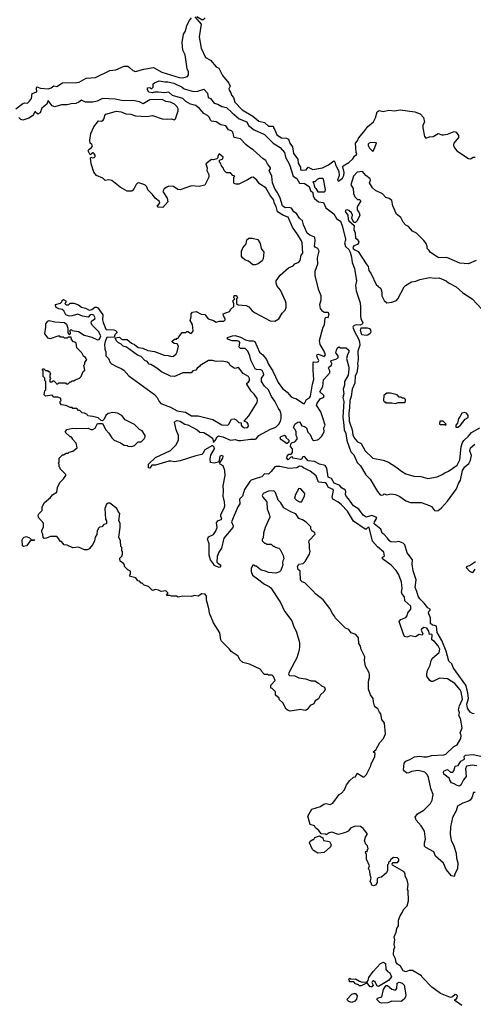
# Model space of a CAD drawing. Extents: x 1861455 to 2058065, y 200073 to 437907.
# Tile 114 of 256: x 1954313 to 1959096, y 280525 to 290894. Entities that reach past the tile are written whole.
import ezdxf

# ---------------------------------------------------------------- set-up
doc = ezdxf.new("R2010")
doc.units = 0

msp = doc.modelspace()

# ---------------------------------------------------------------- linework, layer by layer
at = {"layer": '0CON05XD'}
for points in [[(1954273, 289957), (1954345, 290012), (1954365, 290018), (1954395, 290016), (1954418, 290035), (1954437, 290063), (1954445, 290118), (1954496, 290134), (1954490, 290175), (1954494, 290186), (1954533, 290173), (1954615, 290166), (1954645, 290178), (1954675, 290199), (1954705, 290191), (1954765, 290230), (1954916, 290234), (1954942, 290238), (1955015, 290279), (1955114, 290286), (1955265, 290361), (1955326, 290366), (1955415, 290406), (1955454, 290404), (1955472, 290392), (1955505, 290360), (1955535, 290348), (1955624, 290374), (1955725, 290390), (1955811, 290341), (1955995, 290286), (1956035, 290281), (1956083, 290297), (1956092, 290315), (1956092, 290345), (1956078, 290378), (1956058, 290525), (1956034, 290574), (1956026, 290655), (1956039, 290741), (1956060, 290775), (1956077, 290835), (1956103, 290887), (1956125, 290915)], [(1956160, 290925), (1956226, 290846), (1956204, 290715), (1956225, 290593), (1956274, 290495), (1956325, 290469), (1956385, 290398), (1956413, 290383), (1956452, 290305), (1956518, 290225), (1956532, 290195), (1956520, 290165), (1956523, 290153), (1956540, 290125), (1956545, 290100), (1956568, 290075), (1956580, 290025), (1956658, 289945), (1956770, 289880), (1956835, 289826), (1956895, 289812), (1956935, 289772), (1956982, 289772), (1956988, 289765), (1956988, 289755), (1957004, 289734), (1957025, 289682), (1957075, 289649), (1957125, 289647), (1957146, 289635), (1957161, 289595), (1957189, 289555), (1957200, 289485), (1957244, 289425), (1957250, 289385), (1957273, 289343), (1957275, 289314), (1957295, 289308), (1957335, 289312), (1957355, 289340), (1957405, 289318), (1957507, 289333), (1957570, 289365), (1957627, 289407), (1957637, 289397), (1957642, 289365), (1957679, 289299), (1957681, 289255), (1957664, 289205), (1957675, 289194), (1957715, 289224), (1957730, 289255), (1957734, 289285), (1957719, 289345), (1957723, 289355), (1957785, 289392), (1957825, 289428), (1957843, 289457), (1957863, 289475), (1957868, 289485), (1957860, 289495), (1957853, 289595), (1957875, 289618), (1957885, 289647), (1957943, 289715), (1957982, 289768), (1958045, 289818), (1958065, 289860), (1958082, 289925), (1958103, 289937), (1958145, 289928), (1958205, 289942), (1958264, 289936), (1958325, 289946), (1958480, 289925), (1958534, 289904), (1958570, 289865), (1958580, 289815), (1958562, 289785), (1958563, 289757), (1958582, 289665), (1958595, 289648), (1958635, 289661), (1958674, 289666), (1958725, 289696), (1958765, 289681), (1958782, 289682), (1958825, 289688), (1958895, 289716), (1958915, 289710), (1958939, 289675), (1958941, 289655), (1958892, 289595), (1958886, 289575), (1958890, 289555), (1958922, 289512), (1959045, 289434), (1959065, 289428), (1959095, 289448), (1959115, 289448)], [(1956270, 290915), (1956247, 290893), (1956235, 290892), (1956180, 290925)], [(1956390, 285595), (1956403, 285617), (1956444, 285635), (1956433, 285665), (1956433, 285685), (1956469, 285751), (1956475, 285775), (1956474, 285815), (1956458, 285875), (1956463, 285933), (1956457, 285985), (1956479, 286095), (1956477, 286145), (1956459, 286195), (1956428, 286215), (1956424, 286226), (1956455, 286276), (1956458, 286298), (1956445, 286305), (1956423, 286297), (1956417, 286253), (1956408, 286235), (1956365, 286223), (1956325, 286231), (1956321, 286265), (1956327, 286307), (1956367, 286375), (1956363, 286393), (1956345, 286409), (1956264, 286365), (1956246, 286325), (1956233, 286315), (1956169, 286301), (1956005, 286248), (1955945, 286238), (1955906, 286244), (1955885, 286244), (1955745, 286203), (1955705, 286202), (1955685, 286170), (1955670, 286175), (1955672, 286215), (1955745, 286282), (1955902, 286358), (1955958, 286412), (1955986, 286465), (1955989, 286515), (1955964, 286575), (1955947, 286655), (1955955, 286667), (1955975, 286673), (1956005, 286666), (1956055, 286635), (1956085, 286627), (1956185, 286575), (1956212, 286552), (1956255, 286546), (1956307, 286517), (1956345, 286486), (1956355, 286440), (1956375, 286462), (1956395, 286502), (1956408, 286512), (1956455, 286503), (1956535, 286467), (1956585, 286473), (1956615, 286463), (1956646, 286464), (1956745, 286477), (1956795, 286476), (1956805, 286480), (1956835, 286516), (1956957, 286583), (1957015, 286603), (1957047, 286633), (1957062, 286665), (1957070, 286695), (1957070, 286735), (1957059, 286775), (1957041, 286801), (1957005, 286877), (1956967, 286927), (1956935, 286997), (1956896, 287036), (1956864, 287084), (1956862, 287118), (1956888, 287155), (1956885, 287172), (1956869, 287199), (1956857, 287207), (1956809, 287209), (1956795, 287216), (1956750, 287310), (1956740, 287355), (1956718, 287405), (1956692, 287432), (1956643, 287433), (1956627, 287445), (1956635, 287495), (1956626, 287506), (1956605, 287513), (1956553, 287513), (1956505, 287530), (1956503, 287547), (1956558, 287565), (1956585, 287568), (1956642, 287552), (1956695, 287524), (1956735, 287513), (1956775, 287514), (1956794, 287504), (1956843, 287393), (1956876, 287365), (1956915, 287314), (1956935, 287265), (1956982, 287192), (1957038, 287075), (1957085, 287011), (1957132, 286972), (1957175, 286922), (1957195, 286911), (1957225, 286904), (1957305, 286853), (1957316, 286854), (1957337, 286893), (1957369, 286911), (1957381, 286929), (1957401, 287055), (1957415, 287105), (1957407, 287205), (1957408, 287282), (1957415, 287290), (1957445, 287286), (1957465, 287294), (1957467, 287305), (1957454, 287334), (1957447, 287355), (1957451, 287369), (1957465, 287373), (1957525, 287348), (1957536, 287365), (1957525, 287402), (1957481, 287475), (1957474, 287516), (1957511, 287645), (1957528, 287685), (1957535, 287752), (1957545, 287762), (1957565, 287758), (1957576, 287795), (1957565, 287810), (1957525, 287811), (1957505, 287823), (1957485, 287854), (1957476, 287894), (1957492, 287945), (1957491, 287985), (1957466, 288045), (1957427, 288197), (1957429, 288245), (1957456, 288324), (1957453, 288385), (1957472, 288455), (1957456, 288485), (1957430, 288500), (1957421, 288511), (1957430, 288565), (1957424, 288604), (1957374, 288625), (1957345, 288647), (1957305, 288734), (1957296, 288776), (1957265, 288805), (1957232, 288852), (1957205, 288872), (1957178, 288908), (1957155, 288916), (1957112, 288912), (1957083, 288935), (1957061, 289015), (1957033, 289073), (1957008, 289105), (1956980, 289175), (1956972, 289245), (1956944, 289305), (1956959, 289325), (1956959, 289335), (1956925, 289375), (1956910, 289410), (1956879, 289429), (1956775, 289525), (1956735, 289548), (1956699, 289579), (1956640, 289640), (1956576, 289655), (1956561, 289711), (1956545, 289725), (1956515, 289736), (1956485, 289776), (1956435, 289786), (1956385, 289818), (1956335, 289827), (1956325, 289835), (1956313, 289865), (1956293, 289885), (1956255, 289908), (1956209, 289959), (1956169, 289989), (1956115, 290006), (1956065, 290032), (1956035, 290066), (1955924, 290095), (1955885, 290131), (1955845, 290124), (1955772, 290132), (1955735, 290131), (1955714, 290124), (1955675, 290130), (1955660, 290155), (1955662, 290178), (1955685, 290180), (1955695, 290170), (1955705, 290170), (1955720, 290185), (1955722, 290218), (1955735, 290230), (1955785, 290250), (1955845, 290240), (1955875, 290241), (1955940, 290225), (1956025, 290184), (1956047, 290167), (1956145, 290137), (1956190, 290140), (1956255, 290162), (1956295, 290120), (1956302, 290075), (1956325, 290064), (1956364, 290014), (1956403, 290005), (1956445, 289981), (1956495, 289969), (1956555, 289915), (1956629, 289849), (1956709, 289819), (1956725, 289781), (1956785, 289734), (1956895, 289687), (1956987, 289595), (1957058, 289548), (1957106, 289495), (1957115, 289445), (1957158, 289368), (1957198, 289245), (1957235, 289223), (1957265, 289174), (1957315, 289169), (1957365, 289139), (1957379, 289095), (1957405, 289075), (1957406, 289036), (1957421, 289011), (1957465, 288976), (1957518, 288968), (1957542, 288912), (1957625, 288849), (1957655, 288800), (1957669, 288789), (1957694, 288774), (1957713, 288725), (1957750, 288585), (1957749, 288571), (1957736, 288544), (1957750, 288505), (1957782, 288475), (1957797, 288445), (1957812, 288395), (1957818, 288338), (1957844, 288275), (1957865, 288145), (1957853, 288095), (1957859, 288039), (1957902, 287912), (1957907, 287867), (1957905, 287775), (1957911, 287745), (1957932, 287705), (1957927, 287693), (1957902, 287678), (1957865, 287682), (1957840, 287675), (1957828, 287665), (1957826, 287655), (1957838, 287618), (1957890, 287525), (1957897, 287503), (1957900, 287465), (1957880, 287405), (1957882, 287315), (1957874, 287275), (1957878, 287248), (1957869, 287175), (1957851, 287145), (1957845, 287068), (1957820, 287005), (1957809, 286925), (1957795, 286885), (1957792, 286805), (1957782, 286755), (1957786, 286665), (1957820, 286575), (1957825, 286522), (1957840, 286490), (1957875, 286450), (1957915, 286431), (1957954, 286354), (1958035, 286277), (1958145, 286257), (1958202, 286235), (1958280, 286185), (1958338, 286138), (1958385, 286113), (1958467, 286087), (1958543, 286083), (1958615, 286062), (1958715, 286079), (1958768, 286105), (1958795, 286123), (1958835, 286139), (1958927, 286203), (1958955, 286258), (1958967, 286395), (1958980, 286440), (1958995, 286463), (1959045, 286508), (1959075, 286546), (1959163, 286597)], [(1955055, 286718), (1955033, 286723), (1955026, 286736), (1954995, 286752), (1954973, 286753), (1954948, 286778), (1954935, 286780), (1954915, 286800), (1954875, 286800), (1954865, 286810), (1954845, 286810), (1954805, 286830), (1954755, 286840), (1954740, 286855), (1954740, 286875), (1954750, 286885), (1954745, 286910), (1954715, 286920), (1954675, 286920), (1954655, 286940), (1954585, 286930), (1954570, 286945), (1954580, 286985), (1954590, 286995), (1954590, 287085), (1954580, 287095), (1954578, 287118), (1954560, 287135), (1954560, 287195), (1954550, 287205), (1954562, 287218), (1954568, 287218), (1954585, 287200), (1954605, 287200), (1954615, 287190), (1954628, 287188), (1954630, 287175), (1954640, 287165), (1954630, 287155), (1954630, 287125), (1954640, 287115), (1954630, 287105), (1954632, 287082), (1954655, 287080), (1954665, 287090), (1954675, 287090), (1954698, 287068), (1954700, 287060), (1954715, 287060), (1954725, 287070), (1954795, 287070), (1954805, 287060), (1954825, 287060), (1954845, 287080), (1954855, 287080), (1954865, 287090), (1954885, 287090), (1954898, 287102), (1954945, 287120), (1954960, 287135), (1954982, 287188), (1955000, 287205), (1954990, 287255), (1955000, 287265), (1955000, 287285), (1955020, 287315), (1955010, 287325), (1955010, 287335), (1954985, 287350), (1954970, 287385), (1954915, 287440), (1954908, 287488), (1954895, 287500), (1954882, 287502), (1954860, 287525), (1954855, 287550), (1954825, 287550), (1954815, 287540), (1954785, 287540), (1954775, 287550), (1954745, 287550), (1954735, 287560), (1954715, 287560), (1954635, 287532), (1954615, 287540), (1954580, 287585), (1954590, 287655), (1954588, 287692), (1954611, 287719), (1954625, 287728), (1954685, 287713), (1954787, 287707), (1954807, 287687), (1954820, 287645), (1954820, 287595), (1954835, 287580), (1954850, 287585), (1954850, 287605), (1954840, 287615), (1954855, 287630), (1954865, 287620), (1954932, 287612), (1954993, 287573), (1955075, 287552), (1955133, 287523), (1955150, 287525), (1955162, 287545), (1955168, 287565), (1955150, 287595), (1955150, 287605), (1955082, 287675), (1955068, 287698), (1955072, 287718), (1955107, 287743), (1955110, 287755), (1955095, 287781), (1955075, 287790), (1955055, 287787), (1955035, 287760), (1954975, 287772), (1954925, 287792), (1954866, 287774), (1954835, 287772), (1954800, 287785), (1954778, 287828), (1954761, 287841), (1954725, 287848), (1954698, 287865), (1954690, 287885), (1954692, 287895), (1954745, 287910), (1954758, 287922), (1954762, 287938), (1954775, 287948), (1954800, 287935), (1954800, 287915), (1954790, 287905), (1954805, 287890), (1954827, 287893), (1954845, 287910), (1954885, 287908), (1954935, 287893), (1954966, 287866), (1955006, 287856), (1955046, 287836), (1955075, 287841), (1955105, 287868), (1955125, 287868), (1955139, 287859), (1955190, 287785), (1955188, 287735), (1955192, 287705), (1955220, 287635), (1955225, 287630), (1955305, 287628), (1955325, 287620), (1955340, 287605), (1955338, 287595), (1955316, 287575), (1955310, 287550), (1955232, 287548), (1955213, 287507), (1955208, 287475), (1955210, 287425), (1955222, 287395), (1955220, 287355), (1955250, 287325), (1955268, 287285), (1955281, 287271), (1955335, 287242), (1955385, 287222), (1955413, 287203), (1955465, 287142), (1955735, 286948), (1955762, 286915), (1955783, 286873), (1955802, 286852), (1955902, 286812), (1955975, 286776), (1956060, 286760), (1956125, 286724), (1956195, 286724), (1956348, 286685), (1956445, 286627), (1956507, 286623), (1956520, 286635), (1956545, 286688), (1956575, 286692), (1956595, 286682), (1956625, 286652), (1956648, 286648), (1956648, 286625), (1956654, 286614), (1956685, 286595), (1956715, 286599), (1956724, 286615), (1956723, 286635), (1956711, 286651), (1956680, 286665), (1956728, 286722), (1956816, 286864), (1956822, 286885), (1956817, 286905), (1956785, 286952), (1956755, 286982), (1956708, 287055), (1956708, 287065), (1956725, 287076), (1956735, 287095), (1956737, 287115), (1956725, 287135), (1956668, 287168), (1956625, 287227), (1956615, 287232), (1956585, 287220), (1956573, 287223), (1956534, 287254), (1956522, 287275), (1956506, 287286), (1956445, 287298), (1956386, 287296), (1956345, 287306), (1956304, 287306), (1956217, 287253), (1956209, 287241), (1956184, 287226), (1956170, 287205), (1956140, 287195), (1956120, 287175), (1956035, 287174), (1955945, 287137), (1955905, 287140), (1955810, 287185), (1955760, 287225), (1955695, 287262), (1955680, 287265), (1955656, 287296), (1955634, 287304), (1955595, 287347), (1955555, 287360), (1955438, 287445), (1955406, 287456), (1955385, 287478), (1955355, 287490), (1955333, 287513), (1955320, 287545), (1955365, 287550), (1955383, 287533), (1955398, 287528), (1955445, 287527), (1955492, 287488), (1955525, 287474), (1955563, 287443), (1955610, 287435), (1955665, 287410), (1955735, 287399), (1955835, 287361), (1955879, 287359), (1955915, 287348), (1955935, 287352), (1955963, 287377), (1955974, 287396), (1955988, 287455), (1955975, 287480), (1955943, 287483), (1955922, 287502), (1955922, 287508), (1955945, 287530), (1955965, 287530), (1955975, 287540), (1955985, 287540), (1955990, 287555), (1956025, 287600), (1956065, 287600), (1956075, 287610), (1956085, 287610), (1956115, 287592), (1956125, 287592), (1956142, 287615), (1956137, 287685), (1956112, 287725), (1956122, 287765), (1956123, 287797), (1956137, 287813), (1956175, 287820), (1956225, 287792), (1956265, 287788), (1956300, 287745), (1956355, 287728), (1956385, 287708), (1956415, 287718), (1956465, 287720), (1956480, 287735), (1956480, 287745), (1956462, 287775), (1956460, 287795), (1956525, 287820), (1956538, 287845), (1956572, 287875), (1956572, 287902), (1956560, 287935), (1956580, 287955), (1956570, 287965), (1956575, 287990), (1956595, 287990), (1956607, 287977), (1956610, 287965), (1956600, 287955), (1956600, 287905), (1956615, 287890), (1956700, 287885), (1956729, 287869), (1956765, 287828), (1956795, 287808), (1956955, 287722), (1957005, 287718), (1957046, 287744), (1957082, 287805), (1957112, 287835), (1957122, 287865), (1957122, 287905), (1957115, 287930), (1957062, 288045), (1957028, 288088), (1957018, 288118), (1957018, 288145), (1957060, 288205), (1957148, 288282), (1957195, 288302), (1957215, 288322), (1957255, 288342), (1957271, 288359), (1957280, 288415), (1957297, 288435), (1957290, 288545), (1957284, 288565), (1957245, 288630), (1957190, 288710), (1957143, 288813), (1957094, 288834), (1957031, 288871), (1957016, 288926), (1956996, 288965), (1956991, 288995), (1956949, 289049), (1956909, 289125), (1956843, 289165), (1956814, 289205), (1956775, 289236), (1956756, 289234), (1956715, 289207), (1956625, 289163), (1956595, 289162), (1956575, 289170), (1956570, 289175), (1956570, 289235), (1956580, 289245), (1956562, 289252), (1956535, 289280), (1956495, 289280), (1956470, 289305), (1956460, 289335), (1956440, 289355), (1956432, 289382), (1956420, 289395), (1956420, 289415), (1956455, 289430), (1956460, 289445), (1956415, 289480), (1956403, 289457), (1956402, 289438), (1956392, 289428), (1956355, 289418), (1956335, 289422), (1956277, 289375), (1956290, 289335), (1956288, 289305), (1956307, 289265), (1956309, 289235), (1956265, 289152), (1956204, 289136), (1956125, 289144), (1956005, 289103), (1955980, 289105), (1955935, 289137), (1955885, 289142), (1955865, 289132), (1955837, 289113), (1955822, 289085), (1955867, 289015), (1955877, 288975), (1955822, 288918), (1955775, 288920), (1955765, 288930), (1955764, 288936), (1955775, 288940), (1955792, 288965), (1955788, 288978), (1955740, 289015), (1955712, 289055), (1955664, 289104), (1955653, 289135), (1955632, 289155), (1955570, 289175), (1955555, 289173), (1955542, 289158), (1955522, 289115), (1955503, 289097), (1955495, 289090), (1955445, 289088), (1955372, 289132), (1955285, 289200), (1955255, 289208), (1955215, 289200), (1955190, 289225), (1955125, 289253), (1955095, 289288), (1955067, 289375), (1955059, 289435), (1955065, 289448), (1955080, 289440), (1955097, 289443), (1955108, 289455), (1955108, 289468), (1955095, 289488), (1955085, 289491), (1955055, 289470), (1955037, 289515), (1955042, 289528), (1955072, 289548), (1955080, 289565), (1955075, 289581), (1955057, 289595), (1955052, 289625), (1955064, 289695), (1955095, 289766), (1955145, 289828), (1955175, 289827), (1955195, 289836), (1955205, 289855), (1955211, 289885), (1955222, 289898), (1955335, 289930), (1955385, 289924), (1955433, 289903), (1955485, 289899), (1955535, 289882), (1955655, 289876), (1955715, 289884), (1955815, 289851), (1955877, 289847), (1955915, 289850), (1955945, 289840), (1955955, 289850), (1955983, 289935), (1955983, 289955), (1955974, 289975), (1955945, 290004), (1955905, 290026), (1955853, 290033), (1955815, 290055), (1955685, 290049), (1955615, 290008), (1955575, 290029), (1955505, 290045), (1955405, 290040), (1955321, 290059), (1955186, 290066), (1955132, 290038), (1955085, 290025), (1955007, 290027), (1954965, 290048), (1954937, 290025), (1954907, 290013), (1954855, 290009), (1954815, 289997), (1954755, 289997), (1954685, 289975), (1954656, 289986), (1954615, 290042), (1954599, 290005), (1954546, 289964), (1954531, 289915)], [(1954531, 289915), (1954505, 289901), (1954475, 289924), (1954468, 289922), (1954460, 289895), (1954448, 289882), (1954411, 289859), (1954345, 289838), (1954325, 289843), (1954305, 289864)], [(1958035, 289508), (1958055, 289537), (1958075, 289598), (1958015, 289600), (1957996, 289595), (1957986, 289585), (1957988, 289568), (1958003, 289543), (1958035, 289508)], [(1957525, 289081), (1957535, 289089), (1957538, 289105), (1957516, 289216), (1957505, 289222), (1957469, 289221), (1957449, 289211), (1957425, 289188), (1957405, 289186), (1957416, 289166), (1957422, 289132), (1957437, 289117), (1957455, 289082), (1957525, 289081)], [(1959125, 288358), (1959046, 288324), (1958955, 288332), (1958815, 288390), (1958728, 288388), (1958640, 288445), (1958630, 288465), (1958610, 288485), (1958610, 288505), (1958597, 288537), (1958575, 288570), (1958498, 288645), (1958455, 288668), (1958412, 288715), (1958385, 288732), (1958355, 288762), (1958330, 288810), (1958285, 288848), (1958249, 288935), (1958235, 288990), (1958208, 289012), (1958173, 289023), (1958139, 289059), (1958064, 289094), (1958034, 289124), (1958002, 289175), (1958012, 289205), (1958009, 289219), (1957962, 289255), (1957927, 289297), (1957872, 289288), (1957831, 289245), (1957806, 289156), (1957830, 289115), (1957832, 289065), (1957845, 289030), (1957875, 289000), (1957895, 289000), (1957910, 288985), (1957870, 288925), (1957873, 288893), (1957892, 288862), (1957898, 288835), (1957870, 288775), (1957855, 288760), (1957835, 288760), (1957816, 288805), (1957823, 288835), (1957811, 288861), (1957785, 288884), (1957765, 288892), (1957751, 288889), (1957746, 288875), (1957772, 288835), (1957775, 288795), (1957782, 288775), (1957838, 288728), (1957837, 288685), (1957851, 288651), (1957853, 288593), (1957873, 288583), (1957888, 288555), (1957887, 288543), (1957874, 288526), (1957835, 288512), (1957826, 288495), (1957828, 288485), (1957845, 288470), (1957882, 288452), (1957965, 288323), (1957986, 288296), (1957994, 288254), (1958018, 288218), (1958070, 288105), (1958122, 288065), (1958132, 288025), (1958132, 287985), (1958156, 287936), (1958185, 287912), (1958235, 287918), (1958285, 287938), (1958300, 287955), (1958365, 288080), (1958380, 288095), (1958445, 288132), (1958489, 288141), (1958531, 288159), (1958635, 288178), (1958695, 288172), (1958736, 288176), (1958810, 288145), (1958834, 288124), (1958915, 288082), (1958985, 288018), (1959083, 287953), (1959295, 287730)], [(1956772, 288312), (1956725, 288350), (1956688, 288365), (1956662, 288385), (1956652, 288405), (1956652, 288455), (1956665, 288490), (1956702, 288535), (1956708, 288575), (1956728, 288592), (1956765, 288592), (1956825, 288580), (1956847, 288537), (1956860, 288485), (1956888, 288445), (1956880, 288375), (1956868, 288355), (1956826, 288324), (1956795, 288313), (1956772, 288312)], [(1957965, 287568), (1957922, 287575), (1957908, 287622), (1957915, 287650), (1957975, 287650), (1958001, 287641), (1958013, 287625), (1958017, 287605), (1958009, 287591), (1957985, 287572), (1957965, 287568)], [(1959105, 283583), (1959086, 283586), (1959063, 283603), (1959036, 283645), (1959029, 283685), (1959045, 283745), (1959038, 283805), (1959018, 283885), (1958914, 284025), (1958883, 284073), (1958869, 284109), (1958839, 284139), (1958811, 284245), (1958765, 284355), (1958715, 284439), (1958706, 284506), (1958685, 284516), (1958665, 284518), (1958646, 284536), (1958646, 284595), (1958625, 284645), (1958628, 284662), (1958642, 284675), (1958640, 284685), (1958615, 284700), (1958579, 284749), (1958533, 284795), (1958513, 284825), (1958502, 284872), (1958483, 284915), (1958494, 284995), (1958460, 285090), (1958451, 285159), (1958453, 285205), (1958400, 285280), (1958374, 285365), (1958355, 285383), (1958309, 285399), (1958275, 285393), (1958225, 285395), (1958215, 285401), (1958189, 285439), (1958155, 285474), (1958135, 285486), (1958120, 285530), (1958050, 285585), (1958053, 285605), (1958077, 285643), (1958071, 285655), (1958025, 285673), (1957965, 285657), (1957936, 285675), (1957890, 285740), (1957832, 285775), (1957779, 285849), (1957754, 285875), (1957747, 285895), (1957752, 285925), (1957748, 285938), (1957705, 285964), (1957687, 285987), (1957630, 286015), (1957601, 286061), (1957565, 286077), (1957553, 286173), (1957535, 286200), (1957475, 286214), (1957420, 286240), (1957355, 286249), (1957315, 286294), (1957299, 286291), (1957285, 286266), (1957275, 286261), (1957198, 286278), (1957185, 286290), (1957172, 286288), (1957145, 286260), (1957130, 286275), (1957132, 286298), (1957152, 286318), (1957175, 286320), (1957190, 286335), (1957188, 286375), (1957168, 286398), (1957172, 286428), (1957185, 286440), (1957215, 286450), (1957238, 286475), (1957238, 286495), (1957228, 286515), (1957227, 286557), (1957215, 286582), (1957200, 286595), (1957214, 286635), (1957245, 286656), (1957265, 286658), (1957288, 286618), (1957315, 286610), (1957336, 286595), (1957352, 286552), (1957376, 286525), (1957401, 286471), (1957415, 286464), (1957452, 286468), (1957466, 286475), (1957495, 286506), (1957524, 286555), (1957521, 286595), (1957534, 286625), (1957509, 286701), (1957488, 286765), (1957443, 286835), (1957450, 286855), (1957485, 286905), (1957515, 286914), (1957522, 286925), (1957519, 286935), (1957479, 286975), (1957508, 287032), (1957515, 287103), (1957582, 287175), (1957584, 287195), (1957570, 287225), (1957573, 287235), (1957602, 287255), (1957604, 287275), (1957594, 287295), (1957597, 287305), (1957645, 287320), (1957670, 287335), (1957672, 287355), (1957648, 287385), (1957652, 287415), (1957665, 287440), (1957678, 287448), (1957695, 287440), (1957755, 287438), (1957782, 287415), (1957782, 287395), (1957768, 287365), (1957758, 287325), (1957782, 287235), (1957782, 287215), (1957775, 287152), (1957736, 287085), (1957737, 287045), (1957724, 287005), (1957730, 286955), (1957721, 286915), (1957731, 286875), (1957720, 286710), (1957729, 286619)], [(1958275, 286852), (1958305, 286862), (1958367, 286863), (1958380, 286875), (1958380, 286895), (1958368, 286908), (1958345, 286910), (1958335, 286920), (1958315, 286920), (1958292, 286942), (1958222, 286962), (1958185, 286962), (1958152, 286938), (1958148, 286885), (1958155, 286870), (1958165, 286870), (1958175, 286860), (1958235, 286860), (1958275, 286852)], [(1958555, 280810), (1958550, 280825), (1958455, 280880), (1958418, 280882), (1958384, 280866), (1958355, 280876), (1958327, 280927), (1958297, 280947), (1958284, 280964), (1958274, 281004), (1958253, 281045), (1958257, 281103), (1958268, 281125), (1958260, 281155), (1958268, 281205), (1958260, 281235), (1958282, 281285), (1958288, 281322), (1958307, 281353), (1958308, 281412), (1958323, 281457), (1958350, 281495), (1958360, 281525), (1958397, 281563), (1958412, 281615), (1958408, 281725), (1958402, 281735), (1958408, 281785), (1958398, 281835), (1958378, 281875), (1958378, 281895), (1958365, 281920), (1958242, 281992), (1958240, 282005), (1958252, 282018), (1958295, 282020), (1958310, 282035), (1958310, 282055), (1958297, 282067), (1958255, 282070), (1958222, 282048), (1958218, 282032), (1958202, 282018), (1958200, 282005), (1958190, 281995), (1958190, 281935), (1958179, 281911), (1958127, 281863), (1958093, 281857), (1958082, 281848), (1958082, 281808), (1958065, 281780), (1958045, 281772), (1958025, 281780), (1958020, 281805), (1958010, 281815), (1958018, 281855), (1958007, 281887), (1958006, 281926), (1957990, 281955), (1958003, 281985), (1957970, 282055), (1957970, 282105), (1957960, 282115), (1957962, 282138), (1957978, 282132), (1957980, 282155), (1957987, 282163), (1957980, 282195), (1957963, 282213), (1957950, 282245), (1957958, 282285), (1957977, 282313), (1957978, 282325), (1957936, 282376), (1957905, 282398), (1957855, 282402), (1957805, 282382), (1957775, 282350), (1957747, 282333), (1957675, 282312), (1957605, 282338), (1957575, 282330), (1957545, 282310), (1957538, 282318), (1957492, 282322), (1957466, 282356), (1957433, 282383), (1957420, 282405), (1957375, 282420), (1957352, 282505), (1957395, 282580), (1957485, 282607), (1957519, 282631), (1957545, 282640), (1957585, 282629), (1957616, 282644), (1957682, 282735), (1957705, 282748), (1957736, 282784), (1957760, 282835), (1957795, 282882), (1957834, 282916), (1957855, 282922), (1957872, 282958), (1957935, 282920), (1957945, 282920), (1957970, 282945), (1958017, 283035), (1958020, 283055), (1958058, 283135), (1958060, 283165), (1958040, 283185), (1958068, 283205), (1958109, 283281), (1958150, 283325), (1958170, 283375), (1958158, 283485), (1958132, 283525), (1958120, 283585), (1958105, 283600), (1958088, 283638), (1958064, 283654), (1958055, 283670), (1958042, 283712), (1958040, 283745), (1958012, 283785), (1957992, 283845), (1957990, 283915), (1957994, 283946), (1958002, 283965), (1958002, 283995), (1957997, 284017), (1957958, 284085), (1957950, 284145), (1957953, 284185), (1957913, 284263), (1957908, 284295), (1957890, 284325), (1957887, 284385), (1957858, 284418), (1957807, 284437), (1957783, 284473), (1957750, 284485), (1957701, 284531), (1957640, 284595), (1957635, 284610), (1957613, 284633), (1957583, 284695), (1957512, 284785), (1957434, 284844), (1957405, 284880), (1957320, 284965), (1957290, 284975), (1957273, 284993), (1957270, 285085), (1957250, 285105), (1957242, 285135), (1957255, 285160), (1957302, 285168), (1957323, 285187), (1957370, 285265), (1957377, 285295), (1957370, 285325), (1957370, 285375), (1957362, 285388), (1957365, 285410), (1957430, 285475), (1957425, 285490), (1957393, 285513), (1957383, 285533), (1957382, 285552), (1957369, 285569), (1957333, 285603), (1957296, 285626), (1957255, 285640), (1957225, 285690), (1957172, 285712), (1957098, 285755), (1957068, 285805), (1957040, 285835), (1957010, 285915), (1956998, 285928), (1956985, 285933), (1956935, 285930), (1956882, 285905), (1956868, 285885), (1956878, 285865), (1956920, 285815), (1956924, 285744), (1956948, 285675), (1956949, 285655), (1956900, 285545), (1956884, 285486), (1956880, 285435), (1956870, 285425), (1956870, 285405), (1956895, 285380), (1956905, 285380), (1956915, 285370), (1956965, 285370), (1956985, 285350), (1956995, 285350), (1957008, 285338), (1957045, 285330), (1957060, 285315), (1957092, 285252), (1957098, 285215), (1957088, 285195), (1957083, 285175), (1957088, 285155), (1957068, 285095), (1957051, 285079), (1957015, 285067), (1956935, 285073), (1956905, 285088), (1956858, 285098), (1956805, 285140), (1956795, 285140), (1956785, 285150), (1956772, 285148), (1956753, 285117), (1956753, 285083), (1956768, 285045), (1956808, 285015), (1956895, 284949), (1956945, 284926), (1956960, 284910), (1957063, 284755), (1957104, 284664), (1957184, 284564), (1957200, 284510), (1957233, 284445), (1957263, 284335), (1957264, 284286), (1957256, 284245), (1957236, 284175), (1957159, 284031), (1957148, 284005), (1957150, 283995), (1957158, 283988), (1957215, 283984), (1957255, 283964), (1957325, 283953), (1957385, 283933), (1957425, 283930), (1957465, 283908), (1957495, 283878), (1957527, 283865), (1957533, 283845), (1957525, 283818), (1957486, 283784), (1957465, 283743), (1957430, 283720), (1957415, 283690), (1957377, 283673), (1957345, 283628), (1957325, 283618), (1957305, 283622), (1957275, 283630), (1957165, 283613), (1957145, 283618), (1957124, 283634), (1957089, 283699), (1957050, 283735), (1957048, 283748), (1957012, 283782), (1957010, 283815), (1956975, 283850), (1956960, 283855), (1956960, 283885), (1957008, 283935), (1956988, 283978), (1956975, 283990), (1956935, 283990), (1956927, 283997), (1956895, 284000), (1956862, 284032), (1956860, 284045), (1956850, 284055), (1956735, 284108), (1956665, 284126), (1956634, 284154), (1956615, 284192), (1956542, 284242), (1956526, 284266), (1956441, 284351), (1956434, 284364), (1956425, 284438), (1956355, 284543), (1956316, 284645), (1956309, 284695), (1956282, 284782), (1956283, 284823), (1956270, 284845), (1956235, 284847), (1956195, 284822), (1956155, 284832), (1956125, 284820), (1956035, 284823), (1955985, 284812), (1955965, 284822), (1955915, 284823), (1955895, 284832), (1955865, 284830), (1955860, 284835), (1955875, 284850), (1955875, 284860), (1955855, 284878), (1955805, 284872), (1955777, 284887), (1955745, 284892), (1955713, 284883), (1955670, 284925), (1955625, 284940), (1955605, 284960), (1955595, 284960), (1955575, 284980), (1955560, 284985), (1955538, 285018), (1955482, 285032), (1955470, 285045), (1955480, 285055), (1955480, 285085), (1955455, 285100), (1955420, 285135), (1955420, 285155), (1955408, 285168), (1955372, 285192), (1955370, 285225), (1955390, 285245), (1955398, 285265), (1955398, 285295), (1955390, 285305), (1955390, 285335), (1955380, 285345), (1955377, 285407), (1955358, 285445), (1955372, 285545), (1955372, 285592), (1955360, 285615), (1955370, 285695), (1955350, 285715), (1955336, 285746), (1955265, 285802), (1955245, 285802), (1955227, 285793), (1955210, 285745), (1955218, 285635), (1955228, 285615), (1955230, 285585), (1955202, 285578), (1955178, 285552), (1955155, 285550), (1955140, 285535), (1955140, 285525), (1955130, 285515), (1955127, 285473), (1955110, 285445), (1955102, 285405), (1955083, 285367), (1955045, 285322), (1955025, 285312), (1954995, 285312), (1954935, 285338), (1954875, 285332), (1954815, 285360), (1954783, 285363), (1954755, 285400), (1954745, 285400), (1954730, 285415), (1954730, 285425), (1954705, 285450), (1954638, 285452), (1954597, 285433), (1954572, 285432), (1954560, 285445), (1954557, 285477), (1954547, 285497), (1954548, 285515), (1954566, 285555), (1954563, 285593), (1954512, 285652), (1954510, 285675), (1954515, 285690), (1954550, 285725), (1954550, 285765), (1954575, 285810), (1954637, 285863), (1954661, 285889), (1954705, 285920), (1954713, 285967), (1954735, 286020), (1954775, 286060), (1954800, 286095), (1954800, 286105), (1954740, 286165), (1954740, 286175), (1954730, 286185), (1954730, 286215), (1954720, 286225), (1954730, 286235), (1954730, 286275), (1954765, 286310), (1954775, 286310), (1954805, 286330), (1954825, 286330), (1954835, 286340), (1954875, 286350), (1954920, 286385), (1954910, 286435), (1954870, 286475), (1954870, 286485), (1954855, 286500), (1954845, 286500), (1954792, 286552), (1954812, 286578), (1954875, 286592), (1954915, 286588), (1955035, 286592), (1955065, 286578), (1955085, 286578), (1955109, 286591), (1955135, 286640), (1955185, 286640), (1955222, 286575), (1955255, 286540), (1955285, 286490), (1955310, 286465), (1955377, 286437), (1955415, 286412), (1955445, 286410), (1955455, 286402), (1955495, 286400), (1955525, 286410), (1955563, 286447), (1955595, 286450), (1955625, 286480), (1955637, 286503), (1955638, 286515), (1955606, 286566), (1955575, 286580), (1955525, 286632), (1955425, 286682), (1955392, 286725), (1955345, 286749), (1955295, 286758), (1955245, 286747), (1955222, 286725), (1955203, 286687), (1955185, 286670), (1955172, 286672), (1955142, 286702), (1955086, 286716), (1955055, 286718)], [(1958912, 286602), (1958935, 286603), (1958962, 286625), (1959011, 286689), (1959040, 286705), (1959040, 286725), (1959025, 286750), (1959008, 286758), (1958975, 286750), (1958958, 286715), (1958938, 286695), (1958928, 286645), (1958910, 286625), (1958912, 286602)], [(1957729, 286619), (1957734, 286575), (1957752, 286535), (1957763, 286463), (1957804, 286344), (1957835, 286312), (1957871, 286231), (1957905, 286197), (1957962, 286102), (1958009, 286055), (1958085, 285927), (1958115, 285892), (1958125, 285888), (1958145, 285890), (1958155, 285900), (1958185, 285890), (1958225, 285902), (1958275, 285894), (1958322, 285872), (1958385, 285826), (1958435, 285809), (1958545, 285811), (1958635, 285778), (1958655, 285768), (1958686, 285726), (1958712, 285722), (1958725, 285726), (1958760, 285755), (1958823, 285825), (1958917, 285955), (1958940, 286010), (1958962, 286045), (1958982, 286145), (1959005, 286185), (1959049, 286221), (1959067, 286255), (1959076, 286305), (1959060, 286355), (1959066, 286385), (1959112, 286425)], [(1958805, 286620), (1958810, 286635), (1958778, 286668), (1958742, 286668), (1958740, 286635), (1958745, 286630), (1958795, 286630), (1958805, 286620)], [(1957135, 286430), (1957125, 286430), (1957075, 286470), (1957065, 286470), (1957060, 286495), (1957070, 286505), (1957105, 286518), (1957118, 286508), (1957120, 286495), (1957150, 286465), (1957150, 286445), (1957135, 286430)], [(1959115, 282756), (1959096, 282754), (1959079, 282701), (1959064, 282676), (1959046, 282664), (1958985, 282644), (1958930, 282610), (1958915, 282562), (1958876, 282494), (1958856, 282395), (1958853, 282315), (1958862, 282252), (1958889, 282195), (1958916, 282115), (1958920, 282065), (1958934, 282015), (1958930, 281955), (1958900, 281895), (1958895, 281870), (1958865, 281878), (1958809, 281945), (1958780, 282010), (1958696, 282085), (1958679, 282129), (1958596, 282176), (1958582, 282192), (1958582, 282225), (1958592, 282265), (1958580, 282350), (1958547, 282405), (1958493, 282463), (1958484, 282495), (1958509, 282531), (1958575, 282570), (1958645, 282641), (1958662, 282675), (1958671, 282735), (1958647, 282797), (1958624, 282915), (1958608, 282945), (1958585, 282968), (1958515, 282988), (1958445, 282978), (1958415, 282963), (1958395, 282960), (1958369, 282979), (1958360, 282995), (1958368, 283065), (1958385, 283087), (1958425, 283102), (1958475, 283130), (1958531, 283139), (1958575, 283131), (1958608, 283132), (1958656, 283144), (1958785, 283154), (1958805, 283161), (1958891, 283239), (1958925, 283259), (1958964, 283325), (1958966, 283355), (1958957, 283385), (1958977, 283435), (1958959, 283535), (1958944, 283565), (1958949, 283595), (1958941, 283625), (1958950, 283670), (1958980, 283740), (1958966, 283816), (1958956, 283836), (1958902, 283902), (1958824, 283954), (1958739, 283961), (1958670, 283925), (1958650, 283925), (1958638, 283935), (1958605, 283980), (1958604, 284005), (1958611, 284039), (1958640, 284095), (1958650, 284145), (1958665, 284169), (1958735, 284230), (1958743, 284265), (1958725, 284299), (1958685, 284346), (1958659, 284365), (1958661, 284415), (1958655, 284422), (1958635, 284420), (1958626, 284455), (1958607, 284485), (1958575, 284492), (1958550, 284475), (1958547, 284465), (1958563, 284425), (1958556, 284414), (1958525, 284418), (1958485, 284396), (1958435, 284406), (1958395, 284392), (1958375, 284397), (1958362, 284412), (1958314, 284556), (1958332, 284578), (1958385, 284597), (1958397, 284615), (1958404, 284646), (1958438, 284685), (1958437, 284717), (1958375, 284773), (1958370, 284815), (1958344, 284845), (1958339, 284865), (1958344, 284905), (1958338, 284975), (1958306, 285055), (1958282, 285092), (1958230, 285150), (1958140, 285215), (1958140, 285235), (1958160, 285245), (1958152, 285285), (1958085, 285342), (1958034, 285404), (1957996, 285545), (1957983, 285547), (1957965, 285528), (1957955, 285528), (1957833, 285613), (1957768, 285718), (1957705, 285785), (1957668, 285818), (1957613, 285845), (1957606, 285865), (1957622, 285935), (1957618, 285945), (1957568, 285968), (1957549, 286005), (1957535, 286017), (1957462, 286025), (1957440, 286090), (1957375, 286139), (1957305, 286174), (1957288, 286188), (1957265, 286192), (1957235, 286176), (1957155, 286168), (1957055, 286190), (1957015, 286190), (1957003, 286185), (1956966, 286135), (1956935, 286109), (1956895, 286112), (1956865, 286081), (1956817, 286067), (1956755, 286046), (1956738, 286032), (1956684, 285946), (1956663, 285875), (1956632, 285845), (1956634, 285795), (1956612, 285765), (1956548, 285605), (1956564, 285565), (1956562, 285545), (1956467, 285433), (1956442, 285328), (1956413, 285285), (1956395, 285240), (1956393, 285183), (1956401, 285171), (1956430, 285155), (1956429, 285131), (1956415, 285124), (1956362, 285145), (1956358, 285165), (1956324, 285205), (1956310, 285255), (1956311, 285375), (1956294, 285425), (1956305, 285448), (1956356, 285474), (1956377, 285503), (1956394, 285545), (1956390, 285595)], [(1957285, 285818), (1957316, 285875), (1957320, 285905), (1957276, 285955), (1957255, 285958), (1957220, 285895), (1957212, 285855), (1957230, 285835), (1957265, 285818), (1957285, 285818)], [(1954355, 285348), (1954342, 285355), (1954340, 285415), (1954345, 285430), (1954360, 285445), (1954385, 285450), (1954417, 285437), (1954435, 285420), (1954468, 285418), (1954465, 285410), (1954435, 285410), (1954421, 285399), (1954385, 285352), (1954355, 285348)], [(1959120, 285185), (1959055, 285142), (1959027, 285135), (1959019, 285125), (1959057, 285085), (1959085, 285071), (1959095, 285075), (1959114, 285106)], [(1959134, 283036), (1959085, 283044), (1959025, 283034), (1959013, 283005), (1959019, 282925), (1958991, 282889), (1958965, 282832), (1958947, 282823), (1958925, 282828), (1958895, 282847), (1958865, 282857), (1958847, 282885), (1958844, 282904), (1958785, 282948), (1958781, 282969), (1958790, 282985), (1958825, 282999), (1958855, 282970), (1958879, 282971), (1958890, 282985), (1958905, 283033), (1958935, 283041), (1958965, 283087), (1959002, 283105), (1959001, 283135), (1959015, 283148), (1959095, 283155), (1959175, 283138)], [(1957455, 282117), (1957410, 282145), (1957400, 282155), (1957368, 282225), (1957377, 282243), (1957405, 282260), (1957415, 282260), (1957425, 282280), (1957475, 282300), (1957508, 282278), (1957515, 282250), (1957578, 282238), (1957598, 282205), (1957590, 282185), (1957525, 282122), (1957455, 282117)], [(1958025, 280710), (1958015, 280710), (1958005, 280712), (1957975, 280750), (1957915, 280720), (1957895, 280720), (1957885, 280730), (1957855, 280740), (1957835, 280760), (1957792, 280762), (1957790, 280775), (1957780, 280785), (1957795, 280800), (1957805, 280790), (1957855, 280792), (1957895, 280768), (1957925, 280758), (1957975, 280760), (1957988, 280775), (1957994, 280806), (1958041, 280869), (1958118, 280955), (1958149, 280969), (1958169, 280955), (1958173, 280895), (1958192, 280872), (1958216, 280856), (1958232, 280815), (1958203, 280777), (1958095, 280712), (1958082, 280715), (1958066, 280755), (1958045, 280772), (1958032, 280768), (1958027, 280755), (1958039, 280725), (1958025, 280710)], [(1958975, 280513), (1958900, 280565), (1958900, 280575), (1958915, 280580), (1958926, 280594), (1958928, 280615), (1958920, 280625), (1958905, 280628), (1958878, 280602), (1958855, 280598), (1958749, 280639), (1958660, 280705), (1958555, 280810)], [(1958128, 280538), (1958110, 280545), (1958080, 280575), (1958085, 280588), (1958130, 280605), (1958148, 280682), (1958165, 280710), (1958178, 280722), (1958192, 280722), (1958235, 280686), (1958276, 280674), (1958289, 280691), (1958292, 280748), (1958315, 280758), (1958345, 280748), (1958367, 280725), (1958383, 280623), (1958382, 280605), (1958365, 280578), (1958336, 280554), (1958235, 280557), (1958195, 280542), (1958128, 280538)], [(1957815, 280543), (1957783, 280553), (1957762, 280575), (1957815, 280632), (1957835, 280640), (1957855, 280637), (1957872, 280615), (1957865, 280580), (1957845, 280558), (1957815, 280543)]]:
    msp.add_lwpolyline(points, dxfattribs=at)

doc.saveas('drawing.dxf')
